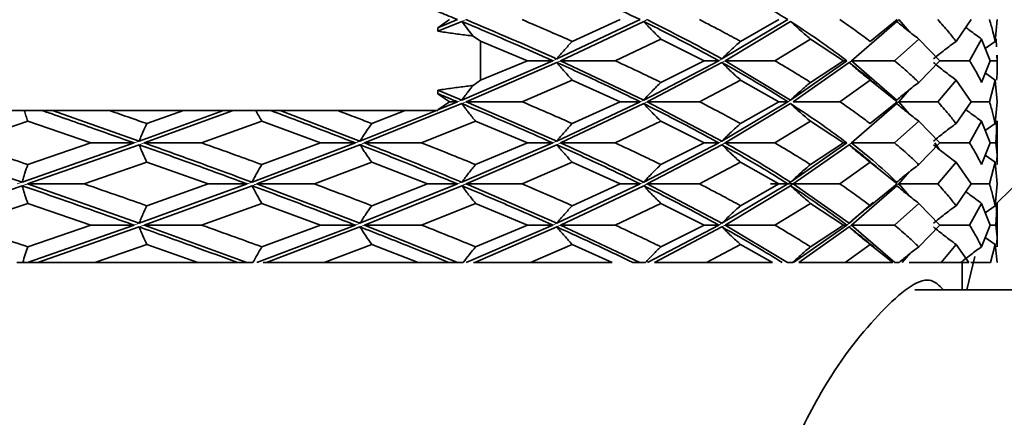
# Model space of a CAD drawing. Header units: millimetres. Extents: x 0 to 1118, y 0 to 864.
# Tile 111 of 200: x 735.04 to 740.65, y 362.66 to 364.93. Entities that reach past the tile are written whole.
import ezdxf

# ---------------------------------------------------------------- set-up
doc = ezdxf.new("R2010")
doc.units = ezdxf.units.MM

msp = doc.modelspace()

# ---------------------------------------------------------------- linework, layer by layer
at = {"color": 7, "linetype": 'Continuous', "lineweight": 35}
for p, q in [((737.4225, 364.8861), (737.4875, 364.9324)), ((737.5343, 364.9324), (737.4225, 364.8861)), ((737.5586, 364.9223), (737.4225, 364.8659)), ((738.5745, 364.9324), (738.0993, 364.7085)), ((738.5949, 364.9223), (738.1216, 364.6984)), ((738.4606, 364.9324), (738.1878, 364.8086)), ((739.4162, 364.9324), (739.0405, 364.7085)), ((739.4319, 364.9223), (739.0585, 364.6984)), ((739.3645, 364.9324), (739.1467, 364.8086)), ((740.0375, 364.9223), (739.7783, 364.6984)), ((740.0396, 364.9324), (739.8852, 364.8086)), ((740.0478, 364.9324), (740.1092, 364.8632)), ((740.46, 364.9324), (740.3748, 364.8086)), ((740.6093, 364.9324), (740.5967, 364.8086)), ((737.4225, 364.8659), (737.4225, 364.8861)), ((737.6657, 364.81), (737.6228, 364.8389)), ((737.6657, 364.5865), (737.6657, 364.81)), ((737.6657, 364.81), (737.9333, 364.6984)), ((738.6927, 364.8218), (738.432, 364.6984)), ((738.6927, 364.8218), (738.9392, 364.6984)), ((739.5455, 364.8218), (739.342, 364.6984)), ((739.5455, 364.8218), (739.7325, 364.6984)), ((739.9268, 364.8405), (739.9268, 364.8405)), ((740.1625, 364.8218), (740.024, 364.6984)), ((740.1625, 364.8218), (740.2829, 364.6984)), ((740.52, 364.8218), (740.4517, 364.6984)), ((740.52, 364.8218), (740.5691, 364.6984)), ((740.5967, 364.8086), (740.5413, 364.7683)), ((740.6042, 364.8218), (740.6059, 364.7777)), ((738.0769, 364.6984), (737.5586, 364.474)), ((737.9333, 364.6984), (737.6657, 364.5865)), ((738.0769, 364.6984), (737.9333, 364.6984)), ((738.1216, 364.6984), (738.5949, 364.474)), ((738.1216, 364.6984), (738.432, 364.6984)), ((739.0223, 364.6984), (738.5949, 364.474)), ((738.9392, 364.6984), (738.6927, 364.5746)), ((739.0223, 364.6984), (738.9392, 364.6984)), ((739.0585, 364.6984), (739.4319, 364.474)), ((739.0585, 364.6984), (739.342, 364.6984)), ((739.7521, 364.6984), (739.4319, 364.474)), ((739.7325, 364.6984), (739.5455, 364.5746)), ((739.7521, 364.6984), (739.7325, 364.6984)), ((739.7783, 364.6984), (740.0375, 364.474)), ((739.7783, 364.6984), (740.024, 364.6984)), ((740.2829, 364.6984), (740.1625, 364.5746)), ((740.2829, 364.6984), (740.4517, 364.6984)), ((740.5691, 364.6984), (740.52, 364.5746)), ((740.5691, 364.6984), (740.6089, 364.6984)), ((740.6077, 364.7303), (740.6089, 364.6984)), ((740.6096, 364.6664), (740.6096, 364.7303)), ((738.0993, 364.6883), (737.5828, 364.4639)), ((739.0405, 364.6883), (738.6151, 364.4639)), ((739.7653, 364.6883), (739.4475, 364.4639)), ((737.6228, 364.5575), (737.6657, 364.5865)), ((738.1878, 364.5879), (737.9022, 364.4639)), ((738.1878, 364.5879), (738.4606, 364.4639)), ((739.1467, 364.5879), (738.9135, 364.4639)), ((739.1467, 364.5879), (739.3645, 364.4639)), ((739.8852, 364.5879), (739.7133, 364.4639)), ((739.8852, 364.5879), (740.0396, 364.4639)), ((740.3748, 364.5879), (740.2709, 364.4639)), ((740.3748, 364.5879), (740.46, 364.4639)), ((740.5967, 364.5879), (740.5413, 364.6284)), ((740.5967, 364.5879), (740.5648, 364.4639)), ((740.5967, 364.5879), (740.6093, 364.4639)), ((737.4225, 364.5102), (737.4225, 364.5304)), ((737.4225, 364.5304), (737.5586, 364.474)), ((739.9268, 364.5559), (739.9268, 364.5559)), ((740.1083, 364.5324), (740.0478, 364.4639)), ((737.4875, 364.4639), (737.4225, 364.5102)), ((734.9389, 364.4139), (735.0654, 364.4139)), ((735.0654, 364.4139), (735.1679, 364.4139)), ((735.2258, 364.4139), (735.7194, 364.2394)), ((735.2258, 364.4139), (735.5511, 364.4139)), ((735.5511, 364.4139), (735.9725, 364.4139)), ((736.2006, 364.4139), (735.7194, 364.2394)), ((736.2555, 364.4139), (735.7476, 364.2293)), ((735.9725, 364.4139), (735.7629, 364.3398)), ((735.9725, 364.4139), (736.2006, 364.4139)), ((736.2555, 364.4139), (736.384, 364.4139)), ((736.384, 364.4139), (736.4694, 364.4139)), ((736.5232, 364.4139), (736.9779, 364.2394)), ((736.5232, 364.4139), (736.8511, 364.4139)), ((736.8511, 364.4139), (737.2359, 364.4139)), ((737.4135, 364.4139), (736.9779, 364.2394)), ((737.5586, 364.4537), (737.0037, 364.2293)), ((737.2359, 364.4139), (737.0452, 364.3398)), ((737.2359, 364.4139), (737.4135, 364.4139)), ((737.4135, 364.4139), (737.4225, 364.4139)), ((737.4225, 364.4175), (737.4875, 364.4639)), ((737.5343, 364.4639), (737.4225, 364.4175)), ((737.4225, 364.4139), (737.4225, 364.4175)), ((737.5343, 364.4639), (737.4875, 364.4639)), ((737.5828, 364.4639), (737.9022, 364.4639)), ((737.5828, 364.4639), (738.0993, 364.2394)), ((738.5745, 364.4639), (738.0993, 364.2394)), ((738.5949, 364.4537), (738.1216, 364.2293)), ((738.4606, 364.4639), (738.1878, 364.3398)), ((738.5745, 364.4639), (738.4606, 364.4639)), ((738.6151, 364.4639), (739.0405, 364.2394)), ((738.6151, 364.4639), (738.9135, 364.4639)), ((739.4162, 364.4639), (739.0405, 364.2394)), ((739.4319, 364.4537), (739.0585, 364.2293)), ((739.3645, 364.4639), (739.1467, 364.3398)), ((739.4162, 364.4639), (739.3645, 364.4639)), ((739.4475, 364.4639), (739.7133, 364.4639)), ((740.0375, 364.4537), (739.7783, 364.2293)), ((740.0396, 364.4639), (739.8852, 364.3398)), ((740.0478, 364.4639), (740.1083, 364.3953)), ((740.0478, 364.4639), (740.2709, 364.4639)), ((740.46, 364.4639), (740.3748, 364.3398)), ((740.46, 364.4639), (740.5648, 364.4639)), ((740.6093, 364.4639), (740.5967, 364.3398)), ((739.9268, 364.3718), (739.9268, 364.3718)), ((740.6096, 364.2613), (740.6096, 364.3547)), ((735.0847, 364.3531), (734.7194, 364.2293)), ((735.0847, 364.3531), (735.4454, 364.2293)), ((736.4186, 364.3531), (736.0754, 364.2293)), ((736.4186, 364.3531), (736.7536, 364.2293)), ((737.6369, 364.3531), (737.329, 364.2293)), ((737.6369, 364.3531), (737.9333, 364.2293)), ((738.6927, 364.3531), (738.432, 364.2293)), ((738.6927, 364.3531), (738.9392, 364.2293)), ((739.5455, 364.3531), (739.342, 364.2293)), ((739.5455, 364.3531), (739.7325, 364.2293)), ((740.1625, 364.3531), (740.024, 364.2293)), ((740.1625, 364.3531), (740.2829, 364.2293)), ((740.52, 364.3531), (740.4517, 364.2293)), ((740.52, 364.3531), (740.5691, 364.2293)), ((740.5967, 364.3398), (740.5413, 364.2993)), ((740.6095, 364.3531), (740.6013, 364.2293)), ((740.6042, 364.3531), (740.6059, 364.3087)), ((740.6077, 364.2613), (740.6089, 364.2293)), ((740.6096, 364.1974), (740.6096, 364.2613)), ((735.6911, 364.2293), (735.0536, 364.0054)), ((735.7194, 364.2192), (735.0827, 363.9953)), ((735.4454, 364.2293), (735.0847, 364.1059)), ((735.6911, 364.2293), (735.4454, 364.2293)), ((735.7476, 364.2293), (736.0754, 364.2293)), ((736.952, 364.2293), (736.3629, 364.0054)), ((736.9779, 364.2192), (736.39, 363.9953)), ((736.7536, 364.2293), (736.4186, 364.1059)), ((736.952, 364.2293), (736.7536, 364.2293)), ((737.0037, 364.2293), (737.329, 364.2293)), ((738.0769, 364.2293), (737.5586, 364.0054)), ((738.0993, 364.2192), (737.5828, 363.9953)), ((737.9333, 364.2293), (737.6369, 364.1059)), ((738.0769, 364.2293), (737.9333, 364.2293)), ((738.1216, 364.2293), (738.432, 364.2293)), ((739.0223, 364.2293), (738.5949, 364.0054)), ((739.0405, 364.2192), (738.6151, 363.9953)), ((738.9392, 364.2293), (738.6927, 364.1059)), ((739.0223, 364.2293), (738.9392, 364.2293)), ((739.0585, 364.2293), (739.342, 364.2293)), ((739.7521, 364.2293), (739.4319, 364.0054)), ((739.7653, 364.2192), (739.4475, 363.9953)), ((739.7325, 364.2293), (739.5455, 364.1059)), ((739.7521, 364.2293), (739.7325, 364.2293)), ((739.7783, 364.2293), (740.024, 364.2293)), ((740.2829, 364.2293), (740.1625, 364.1059)), ((740.2533, 364.2293), (740.2781, 364.1929)), ((740.2829, 364.2293), (740.4517, 364.2293)), ((740.5691, 364.2293), (740.52, 364.1059)), ((740.5691, 364.2293), (740.6089, 364.2293)), ((740.6096, 364.1059), (740.6096, 364.1974)), ((740.5967, 364.1191), (740.5413, 364.1594)), ((735.7629, 364.1191), (735.407, 363.9953)), ((735.7629, 364.1191), (736.1125, 363.9953)), ((737.0452, 364.1191), (736.7182, 363.9953)), ((737.0452, 364.1191), (737.3625, 363.9953)), ((738.1878, 364.1191), (737.9022, 363.9953)), ((738.1878, 364.1191), (738.4606, 363.9953)), ((739.1467, 364.1191), (738.9135, 363.9953)), ((739.1467, 364.1191), (739.3645, 363.9953)), ((739.8852, 364.1191), (739.7133, 363.9953)), ((739.8852, 364.1191), (740.0396, 363.9953)), ((740.3748, 364.1191), (740.2709, 363.9953)), ((740.3748, 364.1191), (740.46, 363.9953)), ((740.5967, 364.1191), (740.5648, 363.9953)), ((740.5967, 364.1191), (740.6093, 363.9953)), ((740.1085, 364.0639), (740.0478, 363.9953)), ((735.0536, 363.9852), (734.4017, 363.7605)), ((735.0827, 363.9953), (735.407, 363.9953)), ((735.0827, 363.9953), (735.7194, 363.7706)), ((736.3356, 363.9953), (735.7194, 363.7706)), ((736.3629, 363.9852), (735.7476, 363.7605)), ((736.1125, 363.9953), (735.7629, 363.8713)), ((736.3356, 363.9953), (736.1125, 363.9953)), ((736.39, 363.9953), (736.7182, 363.9953)), ((736.39, 363.9953), (736.9779, 363.7706)), ((737.5343, 363.9953), (736.9779, 363.7706)), ((737.5586, 363.9852), (737.0037, 363.7605)), ((737.3625, 363.9953), (737.0452, 363.8713)), ((737.5343, 363.9953), (737.3625, 363.9953)), ((737.5828, 363.9953), (737.9022, 363.9953)), ((737.5828, 363.9953), (738.0993, 363.7706)), ((738.5745, 363.9953), (738.0993, 363.7706)), ((738.5949, 363.9852), (738.1216, 363.7605)), ((738.4606, 363.9953), (738.1878, 363.8713)), ((738.5745, 363.9953), (738.4606, 363.9953)), ((738.6151, 363.9953), (739.0405, 363.7706)), ((738.6151, 363.9953), (738.9135, 363.9953)), ((739.4162, 363.9953), (739.0405, 363.7706)), ((739.4319, 363.9852), (739.0585, 363.7605)), ((739.3645, 363.9953), (739.1467, 363.8713)), ((739.3175, 363.9953), (739.5898, 363.9953)), ((739.4162, 363.9953), (739.3645, 363.9953)), ((739.4475, 363.9953), (739.7653, 363.7706)), ((739.4475, 363.9953), (739.7133, 363.9953)), ((740.0375, 363.9852), (739.7783, 363.7605)), ((740.0396, 363.9953), (739.8852, 363.8713)), ((740.0478, 363.9953), (740.108, 363.927)), ((740.0478, 363.9953), (740.2709, 363.9953)), ((740.46, 363.9953), (740.3748, 363.8713)), ((740.46, 363.9953), (740.5648, 363.9953)), ((740.6093, 363.9953), (740.5967, 363.8713)), ((735.0847, 363.8845), (734.7194, 363.7605)), ((735.0847, 363.8845), (735.4454, 363.7605)), ((736.4186, 363.8845), (736.0754, 363.7605)), ((736.4186, 363.8845), (736.7536, 363.7605)), ((737.6369, 363.8845), (737.329, 363.7605)), ((737.6369, 363.8845), (737.9333, 363.7605)), ((738.6927, 363.8845), (738.432, 363.7605)), ((738.6927, 363.8845), (738.9392, 363.7605)), ((739.5455, 363.8845), (739.342, 363.7605)), ((739.5455, 363.8845), (739.7325, 363.7605)), ((739.9027, 363.8886), (739.7653, 363.7706)), ((739.9268, 363.9033), (739.9268, 363.9033)), ((740.1625, 363.8845), (740.024, 363.7605)), ((740.1625, 363.8845), (740.2829, 363.7605)), ((740.52, 363.8845), (740.4517, 363.7605)), ((740.52, 363.8845), (740.5691, 363.7605)), ((740.5967, 363.8713), (740.5413, 363.8307)), ((740.6095, 363.8845), (740.6013, 363.7605)), ((740.6042, 363.8845), (740.6059, 363.84)), ((740.6096, 363.7925), (740.6096, 363.8862)), ((740.6077, 363.7925), (740.6089, 363.7605)), ((740.6096, 363.7285), (740.6096, 363.7925)), ((735.6911, 363.7605), (735.084, 363.5472)), ((735.4454, 363.7605), (735.0847, 363.6368)), ((735.7194, 363.7504), (735.142, 363.5472)), ((735.6911, 363.7605), (735.4454, 363.7605)), ((735.7476, 363.7605), (736.0754, 363.7605)), ((735.7476, 363.7605), (736.334, 363.5474)), ((736.952, 363.7605), (736.3912, 363.5472)), ((736.7536, 363.7605), (736.4186, 363.6368)), ((736.9779, 363.7504), (736.4453, 363.5472)), ((736.952, 363.7605), (736.7536, 363.7605)), ((737.0037, 363.7605), (737.329, 363.7605)), ((737.0037, 363.7605), (737.5329, 363.5474)), ((738.0769, 363.7605), (737.5838, 363.5472)), ((738.0993, 363.7504), (737.6319, 363.5472)), ((737.9333, 363.7605), (737.6369, 363.6368)), ((738.0769, 363.7605), (737.9333, 363.7605)), ((738.1216, 363.7605), (738.5733, 363.5474)), ((738.1216, 363.7605), (738.432, 363.7605)), ((739.0223, 363.7605), (738.616, 363.5472)), ((739.0405, 363.7504), (738.6563, 363.5472)), ((738.9392, 363.7605), (738.6927, 363.6368)), ((739.0223, 363.7605), (738.9392, 363.7605)), ((739.0585, 363.7605), (739.4152, 363.5474)), ((739.0585, 363.7605), (739.342, 363.7605)), ((739.7521, 363.7605), (739.4481, 363.5472)), ((739.7653, 363.7504), (739.479, 363.5472)), ((739.7325, 363.7605), (739.5455, 363.6368)), ((739.7521, 363.7605), (739.7325, 363.7605)), ((739.7783, 363.7605), (740.0264, 363.5474)), ((739.7783, 363.7605), (740.024, 363.7605)), ((740.2829, 363.7605), (740.1625, 363.6368)), ((740.2829, 363.7605), (740.4517, 363.7605)), ((740.5691, 363.7605), (740.52, 363.6368)), ((740.5691, 363.7605), (740.6089, 363.7605)), ((740.5967, 363.65), (740.5413, 363.6904)), ((740.6096, 363.6368), (740.6096, 363.7285)), ((735.7629, 363.65), (735.4668, 363.5472)), ((735.7629, 363.65), (736.0542, 363.5474)), ((737.0452, 363.65), (736.7734, 363.5472)), ((737.0452, 363.65), (737.3099, 363.5474)), ((738.1878, 363.65), (737.9507, 363.5472)), ((738.1878, 363.65), (738.4156, 363.5474)), ((739.1467, 363.65), (738.9534, 363.5472)), ((739.1467, 363.65), (739.329, 363.5474)), ((739.8852, 363.65), (739.7432, 363.5472)), ((739.8852, 363.65), (740.0149, 363.5474)), ((740.3748, 363.65), (740.2895, 363.5472)), ((740.3748, 363.65), (740.447, 363.5474)), ((740.5967, 363.65), (740.5715, 363.5472)), ((740.5967, 363.65), (740.6086, 363.5474)), ((739.9305, 363.6152), (739.9301, 363.6152)), ((740.114, 363.5994), (740.0685, 363.5472)), ((740.4816, 363.582), (740.4353, 363.3918)), ((735.0228, 363.5472), (735.0567, 363.5472)), ((735.084, 363.5472), (735.0567, 363.5472)), ((735.4668, 363.5472), (735.142, 363.5472)), ((736.0542, 363.5472), (735.4668, 363.5472)), ((736.0542, 363.5472), (736.2795, 363.5472)), ((736.2795, 363.5472), (736.334, 363.5472)), ((736.334, 363.5472), (736.3684, 363.5472)), ((736.7734, 363.5472), (736.4453, 363.5472)), ((737.3099, 363.5472), (736.7734, 363.5472)), ((737.3099, 363.5472), (737.4841, 363.5472)), ((737.4841, 363.5472), (737.5329, 363.5472)), ((737.5329, 363.5472), (737.5664, 363.5472)), ((737.6319, 363.5472), (737.6247, 363.5472)), ((737.9507, 363.5472), (737.6319, 363.5472)), ((738.4156, 363.5472), (737.9507, 363.5472)), ((738.5322, 363.5472), (738.5733, 363.5472)), ((738.5733, 363.5472), (738.6045, 363.5472)), ((738.9534, 363.5472), (738.6563, 363.5472)), ((739.329, 363.5472), (738.9534, 363.5472)), ((739.4152, 363.5472), (739.4432, 363.5472)), ((739.7432, 363.5472), (739.479, 363.5472)), ((740.0149, 363.5472), (739.7432, 363.5472)), ((740.0264, 363.5472), (740.0499, 363.5472)), ((740.2895, 363.5472), (740.1083, 363.5472)), ((740.447, 363.5472), (740.2895, 363.5472)), ((740.4096, 363.3918), (740.4096, 363.5472)), ((740.5715, 363.5472), (740.4598, 363.5472)), ((745.2712, 363.3918), (740.1405, 363.3918))]:
    msp.add_line(p, q, dxfattribs=at)
at = {"color": 7, "linetype": 'Continuous', "lineweight": 18}
for p, q in [((737.5828, 364.9324), (737.5586, 364.9223)), ((738.6151, 364.9324), (738.5949, 364.9223)), ((740.0478, 364.9324), (740.0375, 364.9223)), ((738.0993, 364.7085), (738.0769, 364.6984)), ((738.1216, 364.6984), (738.0993, 364.6883)), ((739.0405, 364.7085), (739.0223, 364.6984)), ((739.0585, 364.6984), (739.0405, 364.6883)), ((739.7783, 364.6984), (739.7653, 364.6883)), ((737.5586, 364.474), (737.5343, 364.4639)), ((738.5949, 364.474), (738.5745, 364.4639)), ((739.4319, 364.474), (739.4162, 364.4639)), ((737.5828, 364.4639), (737.5586, 364.4537)), ((738.6151, 364.4639), (738.5949, 364.4537)), ((740.0478, 364.4639), (740.0375, 364.4537)), ((735.7194, 364.2394), (735.6911, 364.2293)), ((735.7476, 364.2293), (735.7194, 364.2192)), ((738.0993, 364.2394), (738.0769, 364.2293)), ((738.1216, 364.2293), (738.0993, 364.2192)), ((739.0405, 364.2394), (739.0223, 364.2293)), ((739.0585, 364.2293), (739.0405, 364.2192)), ((739.7783, 364.2293), (739.7653, 364.2192)), ((735.0536, 364.0054), (735.0245, 363.9953)), ((735.068, 363.9902), (735.0536, 363.9852)), ((736.3629, 364.0054), (736.3356, 363.9953)), ((736.3762, 363.9902), (736.3629, 363.9852)), ((738.5949, 364.0054), (738.5745, 363.9953)), ((738.6151, 363.9953), (738.5949, 363.9852)), ((739.4319, 364.0054), (739.4162, 363.9953)), ((739.4396, 363.9902), (739.4319, 363.9852)), ((739.4475, 363.9953), (739.4396, 363.9902)), ((740.0478, 363.9953), (740.0425, 363.9902)), ((735.7194, 363.7706), (735.6911, 363.7605)), ((735.7476, 363.7605), (735.7194, 363.7504)), ((736.9779, 363.7706), (736.952, 363.7605)), ((737.0037, 363.7605), (736.9779, 363.7504)), ((738.0993, 363.7706), (738.0769, 363.7605)), ((739.0405, 363.7706), (739.0223, 363.7605)), ((739.0585, 363.7605), (739.0405, 363.7504)), ((739.7653, 363.7706), (739.7521, 363.7605)), ((739.7783, 363.7605), (739.7653, 363.7504))]:
    msp.add_line(p, q, dxfattribs=at)
at = {"color": 7, "linetype": 'Continuous', "lineweight": 35, "flags": 128}
msp.add_lwpolyline([(741.0253, 363.3918), (740.9784, 363.5838), (740.8905, 363.8236), (740.7939, 363.955), (740.6939, 363.9711), (740.6018, 363.8804)], dxfattribs=at)
at = {"color": 7, "linetype": 'Continuous', "lineweight": 35}
for points, knots in [([(738.0993, 365.1571), (738.1909, 365.1152), (738.3546, 365.0402), (738.5073, 364.9653), (738.5745, 364.9324)], [0, 0, 0, 0, 0.559992, 1, 1, 1, 1]), ([(739.0405, 365.1571), (739.1141, 365.1152), (739.2455, 365.0402), (739.364, 364.9653), (739.4162, 364.9324)], [0, 0, 0, 0, 0.559992, 1, 1, 1, 1]), ([(737.4225, 364.9786), (737.4435, 364.97), (737.4809, 364.9546), (737.518, 364.9392), (737.5343, 364.9324)], [0, 0, 0, 0, 0.560051, 1, 1, 1, 1]), ([(737.6228, 364.8389), (737.6129, 364.8512), (737.5912, 364.8782), (737.5701, 364.9067), (737.5586, 364.9223)], [0, 0, 0, 0, 0.454982, 1, 1, 1, 1]), ([(737.5586, 364.9223), (737.658, 364.8804), (737.8354, 364.8056), (738.0032, 364.7311), (738.0769, 364.6984)], [0, 0, 0, 0, 0.560454, 1, 1, 1, 1]), ([(737.5828, 364.9324), (737.754, 364.8595), (737.9296, 364.7849), (738.0952, 364.7103), (738.0993, 364.7085)], [0, 0, 0, 0, 0.975437, 1, 1, 1, 1]), ([(737.9022, 364.9324), (737.9563, 364.9092), (738.053, 364.8679), (738.1466, 364.8267), (738.1878, 364.8086)], [0, 0, 0, 0, 0.560274, 1, 1, 1, 1]), ([(738.6927, 364.8218), (738.6761, 364.838), (738.6512, 364.8624), (738.6188, 364.8962), (738.6028, 364.9136), (738.5949, 364.9223)], [0, 0, 0, 0, 0.499734, 0.749832, 1, 1, 1, 1]), ([(738.5949, 364.9223), (738.6779, 364.8804), (738.8261, 364.8056), (738.9624, 364.7311), (739.0223, 364.6984)], [0, 0, 0, 0, 0.560454, 1, 1, 1, 1]), ([(738.6151, 364.9324), (738.7575, 364.8595), (738.9034, 364.7849), (739.0372, 364.7103), (739.0405, 364.7085)], [0, 0, 0, 0, 0.975437, 1, 1, 1, 1]), ([(738.9135, 364.9324), (738.9581, 364.9092), (739.0376, 364.8679), (739.1134, 364.8267), (739.1467, 364.8086)], [0, 0, 0, 0, 0.560274, 1, 1, 1, 1]), ([(739.5455, 364.8218), (739.5262, 364.838), (739.4973, 364.8624), (739.4597, 364.8962), (739.4411, 364.9136), (739.4319, 364.9223)], [0, 0, 0, 0, 0.499734, 0.749832, 1, 1, 1, 1]), ([(739.4319, 364.9223), (739.4954, 364.8804), (739.6087, 364.8056), (739.7083, 364.7311), (739.7521, 364.6984)], [0, 0, 0, 0, 0.5604535, 1, 1, 1, 1]), ([(739.7133, 364.9324), (739.7466, 364.9092), (739.8059, 364.8679), (739.861, 364.8267), (739.8852, 364.8086)], [0, 0, 0, 0, 0.560274, 1, 1, 1, 1]), ([(740.1625, 364.8218), (740.1413, 364.838), (740.1095, 364.8624), (740.0681, 364.8962), (740.0477, 364.9136), (740.0375, 364.9223)], [0, 0, 0, 0, 0.499734, 0.749832, 1, 1, 1, 1]), ([(740.2709, 364.9324), (740.2915, 364.9092), (740.3284, 364.8679), (740.3606, 364.8267), (740.3748, 364.8086)], [0, 0, 0, 0, 0.560274, 1, 1, 1, 1]), ([(740.5648, 364.9324), (740.572, 364.9092), (740.585, 364.8679), (740.5931, 364.8267), (740.5967, 364.8086)], [0, 0, 0, 0, 0.5602738, 1, 1, 1, 1]), ([(737.6228, 364.8389), (737.6098, 364.8405), (737.5698, 364.8455), (737.503, 364.8544), (737.4494, 364.8621), (737.4225, 364.8659)], [0, 0, 0, 0, 0.194991, 0.59748, 1, 1, 1, 1]), ([(740.52, 364.8218), (740.4976, 364.838), (740.4678, 364.8596), (740.4388, 364.8822), (740.4315, 364.8879)], [0, 0, 0, 0, 0.749567, 1, 1, 1, 1]), ([(738.1878, 364.8086), (738.1728, 364.7924), (738.1503, 364.7681), (738.121, 364.7345), (738.1065, 364.7172), (738.0993, 364.7085)], [0, 0, 0, 0, 0.499754, 0.749841, 1, 1, 1, 1]), ([(739.1467, 364.8086), (739.1287, 364.7924), (739.1017, 364.7681), (739.0665, 364.7345), (739.0492, 364.7172), (739.0405, 364.7085)], [0, 0, 0, 0, 0.499754, 0.749841, 1, 1, 1, 1]), ([(740.3748, 364.8086), (740.3529, 364.7924), (740.3202, 364.7681), (740.2774, 364.7345), (740.2563, 364.7172), (740.2458, 364.7085)], [0, 0, 0, 0, 0.499754, 0.749841, 1, 1, 1, 1]), ([(738.432, 364.6984), (738.4816, 364.6754), (738.5702, 364.6341), (738.6552, 364.5928), (738.6927, 364.5746)], [0, 0, 0, 0, 0.559724, 1, 1, 1, 1]), ([(739.342, 364.6984), (739.381, 364.6754), (739.4508, 364.6341), (739.5166, 364.5928), (739.5455, 364.5746)], [0, 0, 0, 0, 0.559724, 1, 1, 1, 1]), ([(740.024, 364.6984), (740.051, 364.6754), (740.0994, 364.6341), (740.1432, 364.5928), (740.1625, 364.5746)], [0, 0, 0, 0, 0.559724, 1, 1, 1, 1]), ([(740.4517, 364.6984), (740.4658, 364.6754), (740.4908, 364.6341), (740.5111, 364.5928), (740.52, 364.5746)], [0, 0, 0, 0, 0.559724, 1, 1, 1, 1]), ([(740.6089, 364.6984), (740.6094, 364.6754), (740.6102, 364.6387), (740.6067, 364.6019), (740.6053, 364.5882)], [0, 0, 0, 0, 0.628726, 1, 1, 1, 1]), ([(738.1878, 364.5879), (738.1728, 364.6041), (738.1503, 364.6285), (738.121, 364.6623), (738.1065, 364.6797), (738.0993, 364.6883)], [0, 0, 0, 0, 0.499758, 0.749847, 1, 1, 1, 1]), ([(738.0993, 364.6883), (738.1909, 364.6465), (738.3546, 364.5718), (738.5072, 364.4968), (738.5745, 364.4639)], [0, 0, 0, 0, 0.559676, 1, 1, 1, 1]), ([(739.1467, 364.5879), (739.1287, 364.6041), (739.1017, 364.6285), (739.0665, 364.6623), (739.0492, 364.6797), (739.0405, 364.6883)], [0, 0, 0, 0, 0.499758, 0.749847, 1, 1, 1, 1]), ([(739.0405, 364.6883), (739.114, 364.6465), (739.2455, 364.5718), (739.364, 364.4968), (739.4162, 364.4639)], [0, 0, 0, 0, 0.559676, 1, 1, 1, 1]), ([(739.8852, 364.5879), (739.8649, 364.6041), (739.8344, 364.6285), (739.7947, 364.6623), (739.7751, 364.6797), (739.7653, 364.6883)], [0, 0, 0, 0, 0.499758, 0.749847, 1, 1, 1, 1]), ([(739.7653, 364.6883), (739.8191, 364.6465), (739.8744, 364.6036), (739.9214, 364.5605), (739.9226, 364.5593)], [0, 0, 0, 0, 0.973117, 1, 1, 1, 1]), ([(740.3748, 364.5879), (740.3529, 364.6041), (740.3202, 364.6285), (740.2774, 364.6623), (740.2563, 364.6797), (740.2458, 364.6883)], [0, 0, 0, 0, 0.499758, 0.749847, 1, 1, 1, 1]), ([(737.4225, 364.5304), (737.4498, 364.5343), (737.5039, 364.5421), (737.5707, 364.551), (737.6102, 364.5559), (737.6228, 364.5575)], [0, 0, 0, 0, 0.408934, 0.811433, 1, 1, 1, 1]), ([(737.6228, 364.5575), (737.6143, 364.5469), (737.5991, 364.528), (737.5777, 364.5001), (737.565, 364.4827), (737.5586, 364.474)], [0, 0, 0, 0, 0.392741, 0.696329, 1, 1, 1, 1]), ([(738.6927, 364.5746), (738.6761, 364.5584), (738.6512, 364.534), (738.6188, 364.5001), (738.6028, 364.4827), (738.5949, 364.474)], [0, 0, 0, 0, 0.499742, 0.749837, 1, 1, 1, 1]), ([(739.5455, 364.5746), (739.5262, 364.5584), (739.4974, 364.534), (739.4597, 364.5001), (739.4411, 364.4827), (739.4319, 364.474)], [0, 0, 0, 0, 0.499742, 0.749837, 1, 1, 1, 1]), ([(740.1625, 364.5746), (740.1413, 364.5584), (740.1095, 364.534), (740.0681, 364.5001), (740.0477, 364.4827), (740.0375, 364.474)], [0, 0, 0, 0, 0.499742, 0.749837, 1, 1, 1, 1]), ([(737.4225, 364.5102), (737.4435, 364.5015), (737.4809, 364.4861), (737.518, 364.4706), (737.5343, 364.4639)], [0, 0, 0, 0, 0.559986, 1, 1, 1, 1]), ([(735.0847, 364.3531), (735.0814, 364.363), (735.0749, 364.3829), (735.0686, 364.4035), (735.0654, 364.4139)], [0, 0, 0, 0, 0.49991, 1, 1, 1, 1]), ([(735.1679, 364.4139), (735.2664, 364.3793), (735.4422, 364.3177), (735.6151, 364.2563), (735.6911, 364.2293)], [0, 0, 0, 0, 0.560344, 1, 1, 1, 1]), ([(735.1679, 364.4139), (735.1728, 364.4139), (735.1825, 364.4139), (735.2018, 364.4139), (735.2162, 364.4139), (735.2258, 364.4139)], [0, 0, 0, 0, 0.251837, 0.503674, 1, 1, 1, 1]), ([(735.5511, 364.4139), (735.5908, 364.4), (735.6617, 364.3753), (735.732, 364.3506), (735.7629, 364.3398)], [0, 0, 0, 0, 0.560084, 1, 1, 1, 1]), ([(736.2006, 364.4139), (736.2052, 364.4139), (736.2145, 364.4139), (736.2328, 364.4139), (736.2464, 364.4139), (736.2555, 364.4139)], [0, 0, 0, 0, 0.251837, 0.503674, 1, 1, 1, 1]), ([(736.4186, 364.3531), (736.4128, 364.363), (736.4011, 364.3829), (736.3897, 364.4035), (736.384, 364.4139)], [0, 0, 0, 0, 0.49991, 1, 1, 1, 1]), ([(736.4694, 364.4139), (736.5609, 364.3793), (736.7241, 364.3177), (736.8824, 364.2563), (736.952, 364.2293)], [0, 0, 0, 0, 0.560344, 1, 1, 1, 1]), ([(736.4694, 364.4139), (736.4739, 364.4139), (736.483, 364.4139), (736.5009, 364.4139), (736.5143, 364.4139), (736.5232, 364.4139)], [0, 0, 0, 0, 0.251837, 0.503674, 1, 1, 1, 1]), ([(736.8511, 364.4139), (736.8875, 364.4), (736.9527, 364.3753), (737.0169, 364.3506), (737.0452, 364.3398)], [0, 0, 0, 0, 0.560084, 1, 1, 1, 1]), ([(737.6369, 364.3531), (737.6236, 364.3693), (737.6037, 364.3937), (737.5777, 364.4276), (737.565, 364.445), (737.5586, 364.4537)], [0, 0, 0, 0, 0.499742, 0.749837, 1, 1, 1, 1]), ([(737.5586, 364.4537), (737.658, 364.4117), (737.8354, 364.3368), (738.0031, 364.2621), (738.0769, 364.2293)], [0, 0, 0, 0, 0.560361, 1, 1, 1, 1]), ([(737.9022, 364.4639), (737.9563, 364.4407), (738.053, 364.3993), (738.1466, 364.358), (738.1878, 364.3398)], [0, 0, 0, 0, 0.5601, 1, 1, 1, 1]), ([(738.6927, 364.3531), (738.6761, 364.3693), (738.6512, 364.3937), (738.6188, 364.4276), (738.6028, 364.445), (738.5949, 364.4537)], [0, 0, 0, 0, 0.499742, 0.749837, 1, 1, 1, 1]), ([(738.5949, 364.4537), (738.6779, 364.4117), (738.8261, 364.3368), (738.9624, 364.2621), (739.0223, 364.2293)], [0, 0, 0, 0, 0.560361, 1, 1, 1, 1]), ([(738.9135, 364.4639), (738.9581, 364.4407), (739.0376, 364.3993), (739.1134, 364.358), (739.1467, 364.3398)], [0, 0, 0, 0, 0.5601, 1, 1, 1, 1]), ([(739.5455, 364.3531), (739.5262, 364.3693), (739.4974, 364.3937), (739.4597, 364.4276), (739.4411, 364.445), (739.4319, 364.4537)], [0, 0, 0, 0, 0.499742, 0.749837, 1, 1, 1, 1]), ([(739.4319, 364.4537), (739.4954, 364.4117), (739.6087, 364.3368), (739.7083, 364.2621), (739.7521, 364.2293)], [0, 0, 0, 0, 0.560361, 1, 1, 1, 1]), ([(739.7133, 364.4639), (739.7466, 364.4407), (739.8059, 364.3993), (739.861, 364.358), (739.8852, 364.3398)], [0, 0, 0, 0, 0.5601, 1, 1, 1, 1]), ([(740.1625, 364.3531), (740.1413, 364.3693), (740.1095, 364.3937), (740.0681, 364.4276), (740.0477, 364.445), (740.0375, 364.4537)], [0, 0, 0, 0, 0.499742, 0.749837, 1, 1, 1, 1]), ([(740.2709, 364.4639), (740.2915, 364.4407), (740.3284, 364.3993), (740.3606, 364.358), (740.3748, 364.3398)], [0, 0, 0, 0, 0.5601, 1, 1, 1, 1]), ([(740.52, 364.3531), (740.4977, 364.3693), (740.4678, 364.3909), (740.4388, 364.4136), (740.4316, 364.4193)], [0, 0, 0, 0, 0.749693, 1, 1, 1, 1]), ([(740.5648, 364.4639), (740.572, 364.4407), (740.585, 364.3993), (740.5931, 364.358), (740.5967, 364.3398)], [0, 0, 0, 0, 0.5601, 1, 1, 1, 1]), ([(735.7629, 364.3398), (735.7556, 364.3236), (735.7445, 364.2992), (735.73, 364.2654), (735.7229, 364.248), (735.7194, 364.2394)], [0, 0, 0, 0, 0.499758, 0.749847, 1, 1, 1, 1]), ([(737.0452, 364.3398), (737.0338, 364.3236), (737.0167, 364.2992), (736.9944, 364.2654), (736.9834, 364.248), (736.9779, 364.2394)], [0, 0, 0, 0, 0.499758, 0.749847, 1, 1, 1, 1]), ([(738.1878, 364.3398), (738.1728, 364.3236), (738.1503, 364.2992), (738.121, 364.2654), (738.1065, 364.248), (738.0993, 364.2394)], [0, 0, 0, 0, 0.499758, 0.749847, 1, 1, 1, 1]), ([(739.1467, 364.3398), (739.1287, 364.3236), (739.1017, 364.2992), (739.0665, 364.2654), (739.0492, 364.248), (739.0405, 364.2394)], [0, 0, 0, 0, 0.499758, 0.749847, 1, 1, 1, 1]), ([(740.3748, 364.3398), (740.3529, 364.3236), (740.3202, 364.2992), (740.2774, 364.2654), (740.2563, 364.248), (740.2458, 364.2394)], [0, 0, 0, 0, 0.499758, 0.749847, 1, 1, 1, 1]), ([(734.4017, 364.2293), (734.4983, 364.1964), (734.7171, 364.122), (734.933, 364.0472), (735.0536, 364.0054)], [0, 0, 0, 0, 0.441243, 1, 1, 1, 1]), ([(734.7194, 364.2293), (734.7878, 364.2063), (734.9101, 364.1652), (735.0313, 364.124), (735.0847, 364.1059)], [0, 0, 0, 0, 0.559866, 1, 1, 1, 1]), ([(735.7629, 364.1191), (735.7556, 364.1353), (735.7445, 364.1596), (735.73, 364.1932), (735.7229, 364.2105), (735.7194, 364.2192)], [0, 0, 0, 0, 0.499754, 0.749841, 1, 1, 1, 1]), ([(735.7194, 364.2192), (735.8359, 364.1775), (736.0442, 364.1031), (736.2465, 364.0283), (736.3356, 363.9953)], [0, 0, 0, 0, 0.559475, 1, 1, 1, 1]), ([(735.7476, 364.2293), (735.8395, 364.1964), (736.0476, 364.122), (736.2499, 364.0472), (736.3629, 364.0054)], [0, 0, 0, 0, 0.441243, 1, 1, 1, 1]), ([(736.0754, 364.2293), (736.14, 364.2063), (736.2553, 364.1652), (736.3687, 364.124), (736.4186, 364.1059)], [0, 0, 0, 0, 0.559866, 1, 1, 1, 1]), ([(737.0452, 364.1191), (737.0338, 364.1353), (737.0167, 364.1596), (736.9944, 364.1932), (736.9834, 364.2105), (736.9779, 364.2192)], [0, 0, 0, 0, 0.499754, 0.749841, 1, 1, 1, 1]), ([(736.9779, 364.2192), (737.084, 364.1775), (737.2736, 364.1031), (737.4546, 364.0283), (737.5343, 363.9953)], [0, 0, 0, 0, 0.559475, 1, 1, 1, 1]), ([(737.0037, 364.2293), (737.0873, 364.1964), (737.2767, 364.122), (737.4575, 364.0472), (737.5586, 364.0054)], [0, 0, 0, 0, 0.441243, 1, 1, 1, 1]), ([(737.329, 364.2293), (737.3872, 364.2063), (737.4912, 364.1652), (737.5923, 364.124), (737.6369, 364.1059)], [0, 0, 0, 0, 0.559866, 1, 1, 1, 1]), ([(738.1878, 364.1191), (738.1728, 364.1353), (738.1503, 364.1596), (738.121, 364.1932), (738.1065, 364.2105), (738.0993, 364.2192)], [0, 0, 0, 0, 0.499754, 0.749841, 1, 1, 1, 1]), ([(738.0993, 364.2192), (738.1909, 364.1775), (738.3545, 364.1031), (738.5072, 364.0283), (738.5745, 363.9953)], [0, 0, 0, 0, 0.559475, 1, 1, 1, 1]), ([(738.1216, 364.2293), (738.1938, 364.1964), (738.3572, 364.122), (738.5097, 364.0472), (738.5949, 364.0054)], [0, 0, 0, 0, 0.441243, 1, 1, 1, 1]), ([(738.432, 364.2293), (738.4816, 364.2063), (738.5702, 364.1652), (738.6552, 364.124), (738.6927, 364.1059)], [0, 0, 0, 0, 0.559866, 1, 1, 1, 1]), ([(739.1467, 364.1191), (739.1287, 364.1353), (739.1017, 364.1596), (739.0665, 364.1932), (739.0492, 364.2105), (739.0405, 364.2192)], [0, 0, 0, 0, 0.499754, 0.749841, 1, 1, 1, 1]), ([(739.0405, 364.2192), (739.114, 364.1775), (739.2455, 364.1031), (739.364, 364.0283), (739.4162, 363.9953)], [0, 0, 0, 0, 0.559475, 1, 1, 1, 1]), ([(739.0585, 364.2293), (739.1164, 364.1964), (739.2476, 364.122), (739.3658, 364.0472), (739.4319, 364.0054)], [0, 0, 0, 0, 0.441243, 1, 1, 1, 1]), ([(739.342, 364.2293), (739.3811, 364.2063), (739.4508, 364.1652), (739.5166, 364.124), (739.5455, 364.1059)], [0, 0, 0, 0, 0.559866, 1, 1, 1, 1]), ([(739.8852, 364.1191), (739.8649, 364.1353), (739.8344, 364.1596), (739.7946, 364.1932), (739.7751, 364.2105), (739.7653, 364.2192)], [0, 0, 0, 0, 0.499754, 0.749841, 1, 1, 1, 1]), ([(739.7653, 364.2192), (739.8191, 364.1776), (739.8743, 364.1348), (739.9213, 364.0918), (739.9226, 364.0906)], [0, 0, 0, 0, 0.9729718, 1, 1, 1, 1]), ([(739.7783, 364.2293), (739.8197, 364.1964), (739.9136, 364.122), (739.993, 364.0472), (740.0375, 364.0054)], [0, 0, 0, 0, 0.441243, 1, 1, 1, 1]), ([(740.024, 364.2293), (740.051, 364.2063), (740.0994, 364.1652), (740.1432, 364.124), (740.1625, 364.1059)], [0, 0, 0, 0, 0.559866, 1, 1, 1, 1]), ([(740.3748, 364.1191), (740.3529, 364.1353), (740.3202, 364.1596), (740.2774, 364.1932), (740.2563, 364.2105), (740.2458, 364.2192)], [0, 0, 0, 0, 0.499754, 0.749841, 1, 1, 1, 1]), ([(740.4517, 364.2293), (740.4658, 364.2063), (740.4908, 364.1652), (740.5111, 364.124), (740.52, 364.1059)], [0, 0, 0, 0, 0.5598662, 1, 1, 1, 1]), ([(740.6013, 364.2293), (740.6042, 364.2063), (740.6089, 364.1683), (740.6092, 364.1304), (740.6093, 364.1155)], [0, 0, 0, 0, 0.606906, 1, 1, 1, 1]), ([(740.6089, 364.2293), (740.6094, 364.2063), (740.6102, 364.1697), (740.6067, 364.133), (740.6053, 364.1194)], [0, 0, 0, 0, 0.628922, 1, 1, 1, 1]), ([(735.0847, 364.1059), (735.0794, 364.0897), (735.0715, 364.0653), (735.0612, 364.0315), (735.0562, 364.0141), (735.0536, 364.0054)], [0, 0, 0, 0, 0.499734, 0.749832, 1, 1, 1, 1]), ([(736.4186, 364.1059), (736.4091, 364.0897), (736.395, 364.0653), (736.3765, 364.0315), (736.3674, 364.0141), (736.3629, 364.0054)], [0, 0, 0, 0, 0.4997344, 0.7498321, 1, 1, 1, 1]), ([(737.6369, 364.1059), (737.6236, 364.0897), (737.6037, 364.0653), (737.5777, 364.0315), (737.565, 364.0141), (737.5586, 364.0054)], [0, 0, 0, 0, 0.499734, 0.749832, 1, 1, 1, 1]), ([(738.6927, 364.1059), (738.6761, 364.0897), (738.6512, 364.0653), (738.6188, 364.0315), (738.6028, 364.0141), (738.5949, 364.0054)], [0, 0, 0, 0, 0.499734, 0.749832, 1, 1, 1, 1]), ([(739.5455, 364.1059), (739.5262, 364.0897), (739.4973, 364.0653), (739.4597, 364.0315), (739.4411, 364.0141), (739.4319, 364.0054)], [0, 0, 0, 0, 0.499734, 0.749832, 1, 1, 1, 1]), ([(740.1625, 364.1059), (740.1413, 364.0897), (740.1095, 364.0653), (740.0681, 364.0315), (740.0477, 364.0141), (740.0375, 364.0054)], [0, 0, 0, 0, 0.499734, 0.749832, 1, 1, 1, 1]), ([(735.0847, 363.8845), (735.0794, 363.9008), (735.0715, 363.9252), (735.0612, 363.9591), (735.0562, 363.9765), (735.0536, 363.9852)], [0, 0, 0, 0, 0.499749, 0.749841, 1, 1, 1, 1]), ([(735.0536, 363.9852), (735.1738, 363.9432), (735.3884, 363.8683), (735.5986, 363.7934), (735.6911, 363.7605)], [0, 0, 0, 0, 0.560044, 1, 1, 1, 1]), ([(735.407, 363.9953), (735.4739, 363.9722), (735.5932, 363.9308), (735.7111, 363.8895), (735.7629, 363.8713)], [0, 0, 0, 0, 0.559927, 1, 1, 1, 1]), ([(736.4186, 363.8845), (736.4091, 363.9008), (736.395, 363.9252), (736.3765, 363.9591), (736.3674, 363.9765), (736.3629, 363.9852)], [0, 0, 0, 0, 0.499749, 0.7498412, 1, 1, 1, 1]), ([(736.3629, 363.9852), (736.4748, 363.9432), (736.6746, 363.8683), (736.8673, 363.7934), (736.952, 363.7605)], [0, 0, 0, 0, 0.560044, 1, 1, 1, 1]), ([(736.7182, 363.9953), (736.7799, 363.9722), (736.89, 363.9308), (736.9978, 363.8895), (737.0452, 363.8713)], [0, 0, 0, 0, 0.559927, 1, 1, 1, 1]), ([(737.6369, 363.8845), (737.6236, 363.9008), (737.6037, 363.9252), (737.5778, 363.9591), (737.565, 363.9765), (737.5586, 363.9852)], [0, 0, 0, 0, 0.499749, 0.749841, 1, 1, 1, 1]), ([(737.5586, 363.9852), (737.658, 363.9432), (737.8354, 363.8683), (738.0031, 363.7934), (738.0769, 363.7605)], [0, 0, 0, 0, 0.560044, 1, 1, 1, 1]), ([(737.9022, 363.9953), (737.9563, 363.9722), (738.053, 363.9308), (738.1466, 363.8895), (738.1878, 363.8713)], [0, 0, 0, 0, 0.559927, 1, 1, 1, 1]), ([(738.6927, 363.8845), (738.6761, 363.9008), (738.6513, 363.9252), (738.6188, 363.9591), (738.6028, 363.9765), (738.5949, 363.9852)], [0, 0, 0, 0, 0.499749, 0.749841, 1, 1, 1, 1]), ([(738.5949, 363.9852), (738.6779, 363.9432), (738.8261, 363.8683), (738.9624, 363.7934), (739.0223, 363.7605)], [0, 0, 0, 0, 0.560044, 1, 1, 1, 1]), ([(738.9135, 363.9953), (738.958, 363.9722), (739.0376, 363.9308), (739.1134, 363.8895), (739.1467, 363.8713)], [0, 0, 0, 0, 0.559927, 1, 1, 1, 1]), ([(739.5455, 363.8845), (739.5263, 363.9008), (739.4974, 363.9252), (739.4597, 363.9591), (739.4412, 363.9765), (739.4319, 363.9852)], [0, 0, 0, 0, 0.499749, 0.749841, 1, 1, 1, 1]), ([(739.4319, 363.9852), (739.4953, 363.9432), (739.6086, 363.8683), (739.7083, 363.7934), (739.7521, 363.7605)], [0, 0, 0, 0, 0.560044, 1, 1, 1, 1]), ([(739.7133, 363.9953), (739.7466, 363.9722), (739.8059, 363.9308), (739.861, 363.8895), (739.8852, 363.8713)], [0, 0, 0, 0, 0.559927, 1, 1, 1, 1]), ([(740.1625, 363.8845), (740.1413, 363.9008), (740.1095, 363.9252), (740.0681, 363.9591), (740.0477, 363.9765), (740.0375, 363.9852)], [0, 0, 0, 0, 0.499749, 0.749841, 1, 1, 1, 1]), ([(740.2709, 363.9953), (740.2915, 363.9722), (740.3284, 363.9308), (740.3606, 363.8895), (740.3748, 363.8713)], [0, 0, 0, 0, 0.559927, 1, 1, 1, 1]), ([(740.5648, 363.9953), (740.572, 363.9722), (740.585, 363.9308), (740.5931, 363.8895), (740.5967, 363.8713)], [0, 0, 0, 0, 0.559927, 1, 1, 1, 1]), ([(740.52, 363.8845), (740.4977, 363.9008), (740.4679, 363.9224), (740.4388, 363.9451), (740.4316, 363.9508)], [0, 0, 0, 0, 0.749628, 1, 1, 1, 1]), ([(735.7629, 363.8713), (735.7556, 363.855), (735.7445, 363.8306), (735.73, 363.7967), (735.7229, 363.7793), (735.7194, 363.7706)], [0, 0, 0, 0, 0.49975, 0.749842, 1, 1, 1, 1]), ([(737.0452, 363.8713), (737.0338, 363.855), (737.0167, 363.8306), (736.9944, 363.7967), (736.9834, 363.7793), (736.9779, 363.7706)], [0, 0, 0, 0, 0.49975, 0.749842, 1, 1, 1, 1]), ([(738.1878, 363.8713), (738.1728, 363.855), (738.1503, 363.8306), (738.121, 363.7967), (738.1065, 363.7793), (738.0993, 363.7706)], [0, 0, 0, 0, 0.49975, 0.749842, 1, 1, 1, 1]), ([(739.1467, 363.8713), (739.1287, 363.855), (739.1017, 363.8306), (739.0665, 363.7967), (739.0492, 363.7793), (739.0405, 363.7706)], [0, 0, 0, 0, 0.49975, 0.749842, 1, 1, 1, 1]), ([(739.8852, 363.8713), (739.8649, 363.855), (739.8344, 363.8306), (739.7946, 363.7967), (739.7751, 363.7793), (739.7653, 363.7706)], [0, 0, 0, 0, 0.49975, 0.749842, 1, 1, 1, 1]), ([(740.3748, 363.8713), (740.3529, 363.855), (740.3202, 363.8306), (740.2774, 363.7967), (740.2563, 363.7793), (740.2458, 363.7706)], [0, 0, 0, 0, 0.49975, 0.749842, 1, 1, 1, 1]), ([(734.7194, 363.7605), (734.7879, 363.7373), (734.9101, 363.696), (735.0313, 363.6549), (735.0847, 363.6368)], [0, 0, 0, 0, 0.560303, 1, 1, 1, 1]), ([(735.7629, 363.65), (735.7556, 363.6662), (735.7445, 363.6905), (735.73, 363.7243), (735.7229, 363.7417), (735.7194, 363.7504)], [0, 0, 0, 0, 0.499733, 0.749831, 1, 1, 1, 1]), ([(735.7194, 363.7504), (735.8252, 363.7124), (736.0142, 363.6446), (736.1984, 363.577), (736.2795, 363.5474)], [0, 0, 0, 0, 0.560413, 1, 1, 1, 1]), ([(736.0754, 363.7605), (736.14, 363.7373), (736.2553, 363.696), (736.3687, 363.6549), (736.4186, 363.6368)], [0, 0, 0, 0, 0.560303, 1, 1, 1, 1]), ([(737.0452, 363.65), (737.0338, 363.6662), (737.0167, 363.6905), (736.9944, 363.7243), (736.9834, 363.7417), (736.9779, 363.7504)], [0, 0, 0, 0, 0.499733, 0.749831, 1, 1, 1, 1]), ([(736.9779, 363.7504), (737.0743, 363.7124), (737.2464, 363.6446), (737.4115, 363.577), (737.4841, 363.5474)], [0, 0, 0, 0, 0.560413, 1, 1, 1, 1]), ([(737.329, 363.7605), (737.3873, 363.7373), (737.4912, 363.696), (737.5924, 363.6549), (737.6369, 363.6368)], [0, 0, 0, 0, 0.560303, 1, 1, 1, 1]), ([(738.1878, 363.65), (738.1728, 363.6662), (738.1503, 363.6905), (738.121, 363.7243), (738.1065, 363.7417), (738.0993, 363.7504)], [0, 0, 0, 0, 0.499733, 0.749831, 1, 1, 1, 1]), ([(738.0993, 363.7504), (738.1826, 363.7124), (738.3311, 363.6446), (738.4708, 363.577), (738.5322, 363.5474)], [0, 0, 0, 0, 0.560413, 1, 1, 1, 1]), ([(738.432, 363.7605), (738.4816, 363.7373), (738.5702, 363.696), (738.6553, 363.6549), (738.6927, 363.6368)], [0, 0, 0, 0, 0.560303, 1, 1, 1, 1]), ([(739.1467, 363.65), (739.1287, 363.6662), (739.1017, 363.6905), (739.0665, 363.7243), (739.0492, 363.7417), (739.0405, 363.7504)], [0, 0, 0, 0, 0.499733, 0.749831, 1, 1, 1, 1]), ([(739.0405, 363.7504), (739.1074, 363.7124), (739.2268, 363.6446), (739.3356, 363.577), (739.3835, 363.5474)], [0, 0, 0, 0, 0.560413, 1, 1, 1, 1]), ([(739.342, 363.7605), (739.3811, 363.7373), (739.4509, 363.696), (739.5166, 363.6549), (739.5455, 363.6368)], [0, 0, 0, 0, 0.560303, 1, 1, 1, 1]), ([(739.8852, 363.65), (739.8649, 363.6662), (739.8344, 363.6905), (739.7946, 363.7243), (739.7751, 363.7417), (739.7653, 363.7504)], [0, 0, 0, 0, 0.499733, 0.749831, 1, 1, 1, 1]), ([(739.7653, 363.7504), (739.8139, 363.7124), (739.8691, 363.6693), (739.9168, 363.6264), (739.9224, 363.6213)], [0, 0, 0, 0, 0.882388, 1, 1, 1, 1]), ([(740.024, 363.7605), (740.051, 363.7373), (740.0994, 363.696), (740.1432, 363.6549), (740.1625, 363.6368)], [0, 0, 0, 0, 0.560303, 1, 1, 1, 1]), ([(740.3748, 363.65), (740.3529, 363.6662), (740.3201, 363.6905), (740.2774, 363.7243), (740.2563, 363.7417), (740.2458, 363.7504)], [0, 0, 0, 0, 0.499733, 0.749831, 1, 1, 1, 1]), ([(740.4517, 363.7605), (740.4658, 363.7373), (740.4908, 363.696), (740.5111, 363.6549), (740.52, 363.6368)], [0, 0, 0, 0, 0.560303, 1, 1, 1, 1]), ([(740.6013, 363.7605), (740.6042, 363.7373), (740.6089, 363.6992), (740.6092, 363.6613), (740.6093, 363.6463)], [0, 0, 0, 0, 0.607371, 1, 1, 1, 1]), ([(740.6089, 363.7605), (740.6094, 363.7373), (740.6102, 363.7006), (740.6067, 363.6639), (740.6053, 363.6503)], [0, 0, 0, 0, 0.629315, 1, 1, 1, 1]), ([(735.0847, 363.6368), (735.0799, 363.6223), (735.0705, 363.5933), (735.0613, 363.5627), (735.0567, 363.5474)], [0, 0, 0, 0, 0.499807, 1, 1, 1, 1]), ([(736.4186, 363.6368), (736.4101, 363.6223), (736.3931, 363.5933), (736.3767, 363.5627), (736.3684, 363.5474)], [0, 0, 0, 0, 0.499807, 1, 1, 1, 1]), ([(737.6369, 363.6368), (737.6249, 363.6223), (737.6011, 363.5933), (737.578, 363.5627), (737.5664, 363.5474)], [0, 0, 0, 0, 0.499807, 1, 1, 1, 1]), ([(738.6927, 363.6368), (738.6778, 363.6223), (738.648, 363.5933), (738.6191, 363.5627), (738.6047, 363.5474)], [0, 0, 0, 0, 0.499807, 1, 1, 1, 1]), ([(739.5455, 363.6368), (739.5282, 363.6223), (739.4936, 363.5933), (739.46, 363.5627), (739.4433, 363.5474)], [0, 0, 0, 0, 0.499807, 1, 1, 1, 1]), ([(740.1625, 363.6368), (740.1435, 363.6223), (740.1054, 363.5933), (740.0685, 363.5627), (740.05, 363.5474)], [0, 0, 0, 0, 0.499807, 1, 1, 1, 1]), ([(740.52, 363.6368), (740.4999, 363.6223), (740.4598, 363.5933), (740.421, 363.5627), (740.4015, 363.5474)], [0, 0, 0, 0, 0.499807, 1, 1, 1, 1]), ([(735.142, 363.5472), (735.1372, 363.5472), (735.1274, 363.5472), (735.1081, 363.5472), (735.0936, 363.5472), (735.084, 363.5472)], [0, 0, 0, 0, 0.251837, 0.503674, 1, 1, 1, 1]), ([(736.4453, 363.5472), (736.4408, 363.5472), (736.4346, 363.5472), (736.4284, 363.5472), (736.4268, 363.5472)], [0, 0, 0, 0, 0.734137, 1, 1, 1, 1]), ([(739.7095, 360.6589), (739.6234, 360.7957), (739.4892, 361.009), (739.3536, 361.4066), (739.3047, 361.7439), (739.3254, 362.0908), (739.4311, 362.4792), (739.6584, 362.9253), (739.9624, 363.3007), (740.2029, 363.4934), (740.2783, 363.4167), (740.3027, 363.3918)], [0, 0, 0, 0, 0.1379818, 0.2152153, 0.2794461, 0.3439106, 0.4197385, 0.5370069, 0.7209587, 0.909631, 1, 1, 1, 1])]:
    msp.add_open_spline(points, degree=3, knots=knots, dxfattribs=at)
at = {"color": 7, "linetype": 'Continuous', "lineweight": 18}
for points, knots in [([(736.9779, 364.2394), (736.9754, 364.2384), (736.9705, 364.2365), (736.9619, 364.2331), (736.9558, 364.2307), (736.952, 364.2293)], [0, 0, 0, 0, 0.284657, 0.569314, 1, 1, 1, 1]), ([(736.9779, 364.2192), (736.9789, 364.2196), (736.9838, 364.2215), (736.9924, 364.2249), (736.9999, 364.2278), (737.0037, 364.2293)], [0, 0, 0, 0, 0.121702, 0.56085, 1, 1, 1, 1]), ([(735.068, 363.9902), (735.0704, 363.991), (735.0753, 363.9928), (735.0803, 363.9945), (735.0827, 363.9953)], [0, 0, 0, 0, 0.5000072, 1, 1, 1, 1]), ([(736.3762, 363.9902), (736.3785, 363.991), (736.3831, 363.9928), (736.3877, 363.9945), (736.39, 363.9953)], [0, 0, 0, 0, 0.500007, 1, 1, 1, 1]), ([(737.5586, 364.0054), (737.5566, 364.0046), (737.5515, 364.0025), (737.5434, 363.9991), (737.5374, 363.9966), (737.5343, 363.9953)], [0, 0, 0, 0, 0.2499994, 0.6249993, 1, 1, 1, 1]), ([(737.5586, 363.9852), (737.5609, 363.9862), (737.5654, 363.9881), (737.5735, 363.9914), (737.5793, 363.9939), (737.5828, 363.9953)], [0, 0, 0, 0, 0.283601, 0.567202, 1, 1, 1, 1]), ([(738.0993, 363.7504), (738.1012, 363.7512), (738.105, 363.7529), (738.1125, 363.7563), (738.118, 363.7588), (738.1216, 363.7605)], [0, 0, 0, 0, 0.25519, 0.51038, 1, 1, 1, 1])]:
    msp.add_open_spline(points, degree=3, knots=knots, dxfattribs=at)

doc.saveas('drawing.dxf')
